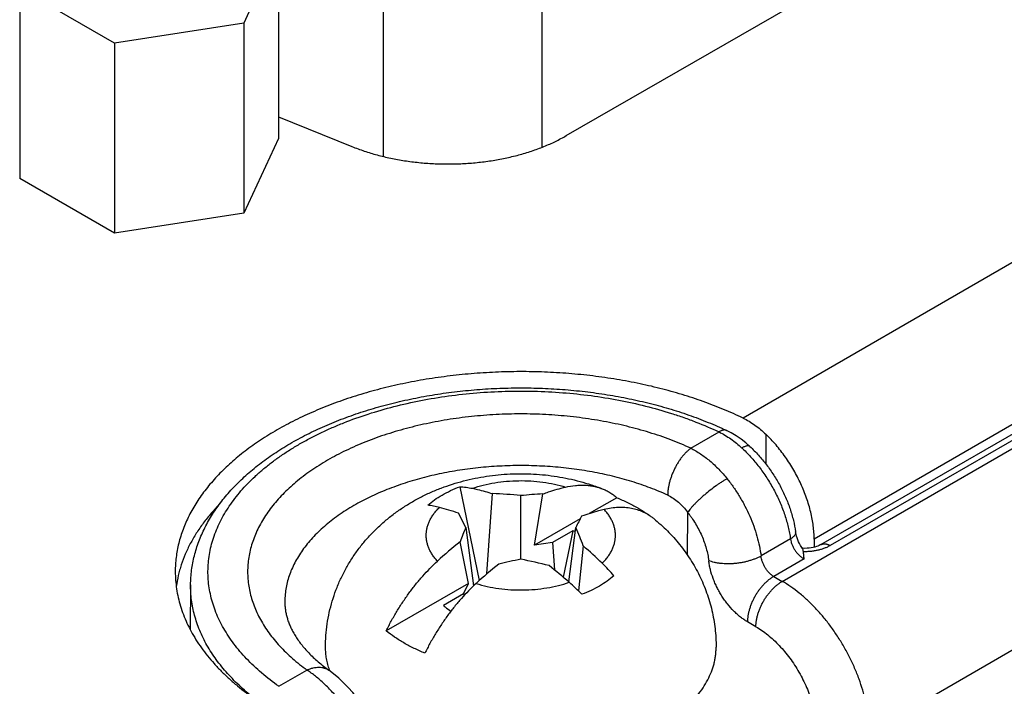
# Model space of a CAD drawing. Header units: inches. Extents: x 0 to 34, y 0 to 22.
# Tile 31 of 103: x 4.3 to 5.1, y 16.1 to 16.6. Entities that reach past the tile are written whole.
import ezdxf

# ---------------------------------------------------------------- set-up
doc = ezdxf.new("R2010")
doc.units = ezdxf.units.IN
doc.header["$LTSCALE"] = 1.87
doc.header["$MEASUREMENT"] = 0
doc.layers.get('0').update_dxf_attribs({"linetype": 'CONTINUOUS'})

msp = doc.modelspace()

# ---------------------------------------------------------------- linework, layer by layer
at = {"color": 7, "linetype": 'CONTINUOUS'}
for p, q in [((5.91831, 16.87584), (4.91193, 16.29477)), ((4.94356, 16.16319), (6.03307, 16.79226)), ((5.97409, 16.7774), (4.96929, 16.19725)), ((4.97475, 16.1928), (5.97559, 16.77067)), ((5.98309, 16.76992), (4.98225, 16.19205)), ((4.76945, 16.52239), (5.097, 16.71151)), ((4.75004, 16.51311), (4.75004, 16.70316)), ((4.62197, 16.50562), (4.62197, 16.69669)), ((4.53724, 16.67328), (4.50929, 16.61307)), ((4.53724, 16.67328), (4.53724, 16.5202)), ((6.10421, 16.67075), (5.01384, 16.04119)), ((4.32866, 16.64102), (4.32866, 16.48793)), ((4.40501, 16.59694), (4.32866, 16.64102)), ((4.50929, 16.61307), (4.40501, 16.59694)), ((4.50929, 16.61307), (4.50929, 16.45998)), ((4.40501, 16.59694), (4.40501, 16.44385)), ((4.53724, 16.53764), (4.59656, 16.51365)), ((4.53724, 16.5202), (4.50929, 16.45998)), ((4.40501, 16.44385), (4.32866, 16.48793)), ((4.50929, 16.45998), (4.40501, 16.44385)), ((4.86985, 16.27048), (4.89259, 16.2836)), ((4.9304, 16.28175), (4.9304, 16.25768)), ((4.68353, 16.23944), (4.69927, 16.16381)), ((4.70547, 16.16929), (4.70994, 16.23392)), ((4.73276, 16.181), (4.73276, 16.23227)), ((4.74382, 16.19234), (4.7506, 16.23372)), ((4.81012, 16.23063), (4.78788, 16.21779)), ((4.68836, 16.20664), (4.68248, 16.21806)), ((4.78068, 16.21363), (4.74382, 16.19234)), ((4.86728, 16.21883), (4.86702, 16.18437)), ((4.68836, 16.20664), (4.69462, 16.15948)), ((4.77135, 16.16278), (4.77717, 16.20664)), ((4.77463, 16.20401), (4.75831, 16.19459)), ((4.77463, 16.20401), (4.76685, 16.16665)), ((4.95019, 16.19735), (4.92646, 16.18365)), ((4.96929, 16.19725), (4.96929, 16.19073)), ((4.69053, 16.16158), (4.68374, 16.19512)), ((4.75831, 16.19459), (4.74382, 16.19234)), ((4.75831, 16.19459), (4.75983, 16.17246)), ((4.78305, 16.1917), (4.77914, 16.15559)), ((4.96008, 16.18983), (4.9599, 16.18984)), ((4.96003, 16.18965), (4.9605, 16.18706)), ((4.96117, 16.18129), (4.9367, 16.16716)), ((4.9367, 16.16716), (4.94356, 16.16319)), ((4.4665, 16.16053), (4.46612, 16.12456)), ((4.69053, 16.16158), (4.62422, 16.12329)), ((4.68665, 16.15321), (4.69053, 16.16158)), ((4.68665, 16.15321), (4.67033, 16.14379)), ((4.68665, 16.15321), (4.68683, 16.15155)), ((4.92235, 16.12667), (4.91548, 16.13063)), ((4.53759, 16.07863), (4.56032, 16.09176))]:
    msp.add_line(p, q, dxfattribs=at)
for points in [[(4.91753, 16.27185), (4.91418, 16.27479), (4.91034, 16.27779), (4.90638, 16.28051), (4.90231, 16.28292), (4.89857, 16.28483)], [(4.96003, 16.18965), (4.95936, 16.19062), (4.95842, 16.19211), (4.95755, 16.19363), (4.95677, 16.19518), (4.95609, 16.19672), (4.95551, 16.19823), (4.95504, 16.19968), (4.95467, 16.20105), (4.95441, 16.20232), (4.95428, 16.20311)], [(4.97475, 16.1928), (4.97426, 16.19253), (4.97338, 16.1921), (4.97234, 16.19167), (4.97116, 16.19125), (4.96985, 16.19087), (4.96842, 16.19052), (4.96687, 16.19024), (4.96524, 16.19002), (4.96354, 16.18987), (4.96182, 16.18981), (4.96008, 16.18983)], [(4.60035, 16.06991), (4.59724, 16.07361), (4.59365, 16.07758), (4.58988, 16.08141), (4.58594, 16.08509), (4.58184, 16.08856), (4.57795, 16.09154)]]:
    msp.add_lwpolyline(points, dxfattribs=at)
for centre, radius, start, end in [((4.83475, 16.18866), 0.11204, 46.60751, 47.03636), ((4.7018, 15.96155), 0.27248, 83.47559, 88.28922), ((4.76393, 15.95904), 0.275, 92.77741, 96.50735), ((5.03301, 16.08225), 0.28448, 152.01901, 154.07137), ((4.95113, 16.09459), 0.28566, 156.90562, 159.3951), ((4.50629, 16.09129), 0.29442, 19.94227, 23.06632), ((4.74244, 16.1206), 0.0894, 67.44885, 68.89732), ((4.88984, 15.93653), 0.33068, 128.55474, 132.71532), ((4.59443, 15.9688), 0.292, 45.70373, 49.76197), ((4.91701, 15.9232), 0.32452, 128.51528, 132.75478), ((4.79591, 15.84811), 0.33883, 100.74103, 103.82902), ((4.66908, 15.84563), 0.34137, 75.3192, 79.2476), ((4.51743, 15.87258), 0.38561, 48.73572, 51.85628), ((4.69326, 16.07), 0.15055, 40.44956, 45.72848), ((4.64013, 16.01262), 0.19942, 44.64861, 48.70012), ((4.63456, 16.11181), 0.0595, 199.70466, 200.68277)]:
    msp.add_arc(centre, radius, start, end, dxfattribs=at)
for points, knots in [([(4.59656, 16.51365), (4.59983, 16.51233), (4.60656, 16.50986), (4.617, 16.50674), (4.62788, 16.50414), (4.6391, 16.50211), (4.65058, 16.50064), (4.66224, 16.49975), (4.674, 16.49946), (4.68575, 16.49975), (4.69741, 16.50064), (4.70889, 16.50211), (4.72011, 16.50414), (4.73099, 16.50674), (4.74143, 16.50986), (4.75136, 16.51351), (4.7607, 16.51763), (4.76662, 16.52075), (4.76945, 16.52239)], [0, 0, 0, 0, 0.059332, 0.120483, 0.183202, 0.247205, 0.312189, 0.377837, 0.443819, 0.509801, 0.575449, 0.640434, 0.704436, 0.767155, 0.828307, 0.887638, 0.944929, 1, 1, 1, 1]), ([(4.91193, 16.29477), (4.90679, 16.29725), (4.89623, 16.30197), (4.87981, 16.3083), (4.86265, 16.31394), (4.84485, 16.31887), (4.82649, 16.32306), (4.80767, 16.32649), (4.78847, 16.32914), (4.76899, 16.331), (4.74934, 16.33207), (4.72961, 16.33233), (4.70989, 16.33178), (4.69029, 16.33043), (4.6709, 16.32829), (4.65182, 16.32536), (4.63315, 16.32165), (4.61498, 16.3172), (4.5974, 16.31202), (4.5805, 16.30613), (4.56436, 16.29956), (4.54906, 16.29236), (4.53468, 16.28454), (4.52129, 16.27616), (4.50895, 16.26725), (4.49774, 16.25785), (4.4877, 16.24802), (4.47888, 16.23779), (4.47134, 16.22723), (4.4661, 16.2181), (4.46261, 16.21069), (4.46035, 16.20513), (4.45843, 16.19953), (4.45686, 16.19389), (4.45564, 16.18822), (4.45476, 16.18253), (4.45423, 16.17683), (4.45412, 16.17302), (4.45412, 16.17112)], [0, 0, 0, 0, 0.031906, 0.064751, 0.098459, 0.132939, 0.168096, 0.203823, 0.24001, 0.27654, 0.313293, 0.350147, 0.38698, 0.423667, 0.460089, 0.496125, 0.531662, 0.56659, 0.600806, 0.634216, 0.666736, 0.698292, 0.728823, 0.758287, 0.786655, 0.813921, 0.840101, 0.865236, 0.889394, 0.912672, 0.924025, 0.935208, 0.946243, 0.95715, 0.967955, 0.978681, 0.989354, 1, 1, 1, 1]), ([(4.4665, 16.16053), (4.46652, 16.16249), (4.46668, 16.1664), (4.46727, 16.17226), (4.46821, 16.17809), (4.4695, 16.18389), (4.47112, 16.18963), (4.47308, 16.19532), (4.47537, 16.20095), (4.47888, 16.20838), (4.48409, 16.21749), (4.49151, 16.22796), (4.50009, 16.23802), (4.50979, 16.24761), (4.52053, 16.25672), (4.53227, 16.26531), (4.54495, 16.27336), (4.55852, 16.28084), (4.5729, 16.28772), (4.58804, 16.29398), (4.60386, 16.2996), (4.62029, 16.30454), (4.63726, 16.3088), (4.65468, 16.31235), (4.67248, 16.31518), (4.69056, 16.31727), (4.70885, 16.31863), (4.72725, 16.31923), (4.74568, 16.31908), (4.76404, 16.31817), (4.78226, 16.31652), (4.80024, 16.31413), (4.81789, 16.31101), (4.83514, 16.30717), (4.8519, 16.30264), (4.8681, 16.29742), (4.88366, 16.29154), (4.89369, 16.28714), (4.89857, 16.28483)], [0, 0, 0, 0, 0.011519, 0.023057, 0.034634, 0.046267, 0.057972, 0.069766, 0.081666, 0.093689, 0.118151, 0.143274, 0.169152, 0.195863, 0.223461, 0.251979, 0.281432, 0.311812, 0.343094, 0.375237, 0.408185, 0.441869, 0.476209, 0.511116, 0.546493, 0.582236, 0.618237, 0.654386, 0.690568, 0.726671, 0.762582, 0.79819, 0.83339, 0.868081, 0.902167, 0.935565, 0.968197, 1, 1, 1, 1]), ([(4.53759, 16.07863), (4.53281, 16.082), (4.52595, 16.0873), (4.51747, 16.0949), (4.51164, 16.1007), (4.50628, 16.10664), (4.50141, 16.11272), (4.49702, 16.11893), (4.49312, 16.12525), (4.48974, 16.13166), (4.48687, 16.13816), (4.48452, 16.14473), (4.48269, 16.15136), (4.4814, 16.15803), (4.48064, 16.16473), (4.48041, 16.17144), (4.48072, 16.17816), (4.48157, 16.18485), (4.48295, 16.19152), (4.48485, 16.19814), (4.48729, 16.2047), (4.49024, 16.21118), (4.49371, 16.21759), (4.49768, 16.22389), (4.50215, 16.23007), (4.5071, 16.23613), (4.51253, 16.24205), (4.51843, 16.24782), (4.52478, 16.25343), (4.53157, 16.25886), (4.53878, 16.26411), (4.5464, 16.26916), (4.55442, 16.274), (4.56281, 16.27862), (4.57156, 16.28301), (4.58065, 16.28717), (4.59331, 16.29243), (4.60987, 16.29835), (4.6306, 16.30431), (4.65219, 16.30915), (4.67445, 16.31283), (4.69721, 16.31532), (4.72027, 16.31659), (4.74343, 16.31664), (4.7665, 16.31546), (4.78928, 16.31307), (4.8116, 16.30949), (4.83324, 16.30474), (4.85071, 16.2998), (4.86419, 16.2953), (4.87708, 16.29052), (4.88648, 16.28649), (4.89259, 16.2836)], [0, 0, 0, 0, 0.029443, 0.043603, 0.057393, 0.070822, 0.083904, 0.096657, 0.109102, 0.121267, 0.133181, 0.14488, 0.156402, 0.167789, 0.179086, 0.19034, 0.201597, 0.212906, 0.224311, 0.235859, 0.247589, 0.259541, 0.271748, 0.284241, 0.297044, 0.310181, 0.323666, 0.337514, 0.351734, 0.36633, 0.381304, 0.396656, 0.41238, 0.42847, 0.444917, 0.461707, 0.478827, 0.513988, 0.550256, 0.587461, 0.625416, 0.663919, 0.702756, 0.741713, 0.780568, 0.819105, 0.85711, 0.894383, 0.930732, 0.948508, 0.96599, 1, 1, 1, 1]), ([(4.86985, 16.27048), (4.86452, 16.27293), (4.85347, 16.27752), (4.83623, 16.2834), (4.81813, 16.28836), (4.79933, 16.29234), (4.77999, 16.29533), (4.76025, 16.29729), (4.74029, 16.29821), (4.72026, 16.29808), (4.70034, 16.2969), (4.68068, 16.29468), (4.66146, 16.29144), (4.64282, 16.28721), (4.62492, 16.28202), (4.60791, 16.27592), (4.59446, 16.27005), (4.58427, 16.26493), (4.57702, 16.26093), (4.57009, 16.25674), (4.56349, 16.25238), (4.55725, 16.24785), (4.55137, 16.24316), (4.54586, 16.23832), (4.54074, 16.23334), (4.53602, 16.22822), (4.5317, 16.22299), (4.5278, 16.21765), (4.52433, 16.21221), (4.52128, 16.20669), (4.51868, 16.20109), (4.51652, 16.19542), (4.51481, 16.1897), (4.51355, 16.18394), (4.51275, 16.17816), (4.51241, 16.17236), (4.51252, 16.16655), (4.5131, 16.16076), (4.51413, 16.15498), (4.51561, 16.14924), (4.51755, 16.14355), (4.51993, 16.13792), (4.52276, 16.13235), (4.52602, 16.12687), (4.52971, 16.12148), (4.53382, 16.11619), (4.53834, 16.11102), (4.54326, 16.10597), (4.55044, 16.09933), (4.55627, 16.09471), (4.56032, 16.09176)], [0, 0, 0, 0, 0.034214, 0.06964, 0.106128, 0.143508, 0.181591, 0.220177, 0.259058, 0.29802, 0.336848, 0.375328, 0.413254, 0.450429, 0.486668, 0.521806, 0.555698, 0.572142, 0.588233, 0.603962, 0.619322, 0.634308, 0.64892, 0.663158, 0.677029, 0.690539, 0.703703, 0.716536, 0.729059, 0.741296, 0.753277, 0.765035, 0.776606, 0.788032, 0.799354, 0.810618, 0.821871, 0.833159, 0.844527, 0.856021, 0.867681, 0.879546, 0.891652, 0.90403, 0.916705, 0.929702, 0.943038, 0.956728, 0.970783, 1, 1, 1, 1]), ([(4.91193, 16.29477), (4.91358, 16.29398), (4.91684, 16.29223), (4.92155, 16.28917), (4.9261, 16.28568), (4.92899, 16.2831), (4.9304, 16.28175)], [0, 0, 0, 0, 0.241735, 0.488997, 0.741797, 1, 1, 1, 1]), ([(4.89857, 16.28483), (4.89837, 16.28493), (4.89794, 16.28508), (4.89726, 16.2852), (4.89653, 16.28521), (4.89578, 16.28511), (4.895, 16.28489), (4.8942, 16.28457), (4.89338, 16.28414), (4.89285, 16.28379), (4.89259, 16.2836)], [0, 0, 0, 0, 0.105098, 0.212602, 0.324684, 0.443121, 0.569224, 0.703837, 0.847411, 1, 1, 1, 1]), ([(4.89259, 16.2836), (4.89422, 16.2828), (4.89747, 16.28104), (4.90218, 16.278), (4.90676, 16.27453), (4.90968, 16.27199), (4.91111, 16.27065)], [0, 0, 0, 0, 0.24099, 0.488105, 0.741202, 1, 1, 1, 1]), ([(4.96929, 16.19725), (4.96929, 16.19899), (4.96917, 16.20253), (4.96864, 16.2079), (4.96778, 16.21342), (4.96658, 16.21903), (4.96505, 16.2247), (4.9632, 16.23041), (4.96104, 16.23612), (4.95858, 16.24179), (4.95585, 16.24738), (4.95285, 16.25287), (4.94961, 16.25822), (4.94615, 16.26339), (4.94248, 16.26836), (4.93862, 16.2731), (4.93461, 16.27757), (4.93182, 16.28039), (4.9304, 16.28175)], [0, 0, 0, 0, 0.054696, 0.111389, 0.169942, 0.230185, 0.291924, 0.354943, 0.419008, 0.483871, 0.549274, 0.614954, 0.680641, 0.746068, 0.810971, 0.87509, 0.938178, 1, 1, 1, 1]), ([(4.86985, 16.27048), (4.86923, 16.27002), (4.8683, 16.26929), (4.86712, 16.26823), (4.86591, 16.26708), (4.86442, 16.26551), (4.86271, 16.26346), (4.86106, 16.26125), (4.8595, 16.2589), (4.85804, 16.25642), (4.85669, 16.25384), (4.85546, 16.25119), (4.85437, 16.24849), (4.85358, 16.24621), (4.85302, 16.24438), (4.85265, 16.24302), (4.85231, 16.24166), (4.85202, 16.24032), (4.85177, 16.23899), (4.8516, 16.23789), (4.85148, 16.23702), (4.8514, 16.23638), (4.85133, 16.23574), (4.85128, 16.2351), (4.85125, 16.23448), (4.85122, 16.23365), (4.8512, 16.23304), (4.85118, 16.23264)], [0, 0, 0, 0, 0.053327, 0.081136, 0.109662, 0.168712, 0.23017, 0.293669, 0.358801, 0.425131, 0.4922, 0.559537, 0.626667, 0.693117, 0.725946, 0.758433, 0.790524, 0.822167, 0.853319, 0.883916, 0.898982, 0.913889, 0.928648, 0.943273, 0.957775, 0.972113, 1, 1, 1, 1]), ([(4.86985, 16.27048), (4.87119, 16.26981), (4.87384, 16.26837), (4.87773, 16.26594), (4.88156, 16.26324), (4.8853, 16.26026), (4.88894, 16.25703), (4.89247, 16.25356), (4.89587, 16.24986), (4.89804, 16.24728), (4.8991, 16.24595)], [0, 0, 0, 0, 0.116467, 0.235617, 0.357374, 0.48163, 0.608222, 0.736963, 0.867642, 1, 1, 1, 1]), ([(4.91753, 16.27185), (4.91747, 16.27191), (4.91732, 16.27203), (4.91707, 16.27217), (4.91679, 16.27228), (4.91648, 16.27235), (4.91615, 16.27239), (4.91565, 16.2724), (4.91497, 16.27232), (4.9141, 16.27209), (4.91315, 16.27173), (4.91214, 16.27125), (4.91146, 16.27086), (4.91111, 16.27065)], [0, 0, 0, 0, 0.040545, 0.081943, 0.124984, 0.170354, 0.218616, 0.2702, 0.384423, 0.514582, 0.660976, 0.823127, 1, 1, 1, 1]), ([(4.91172, 16.27008), (4.91296, 16.26891), (4.91541, 16.26648), (4.92016, 16.26136), (4.92578, 16.25448), (4.93189, 16.24563), (4.93731, 16.23629), (4.94194, 16.22664), (4.9451, 16.21842), (4.94714, 16.21183), (4.94842, 16.20696), (4.94945, 16.20215), (4.94997, 16.19894), (4.95019, 16.19735)], [0, 0, 0, 0, 0.061181, 0.123403, 0.250252, 0.379106, 0.508418, 0.636623, 0.762198, 0.823564, 0.883751, 0.942609, 1, 1, 1, 1]), ([(4.91753, 16.27185), (4.91993, 16.26963), (4.92458, 16.26491), (4.93097, 16.25721), (4.93679, 16.24891), (4.94195, 16.24015), (4.94636, 16.23107), (4.94936, 16.2233), (4.95133, 16.21704), (4.95296, 16.21088), (4.95385, 16.20621), (4.95428, 16.20311)], [0, 0, 0, 0, 0.123584, 0.249914, 0.377878, 0.506244, 0.63375, 0.759199, 0.820831, 0.881572, 1, 1, 1, 1]), ([(4.85118, 16.23264), (4.84657, 16.23475), (4.83704, 16.23872), (4.82214, 16.2438), (4.80651, 16.24808), (4.79027, 16.25153), (4.77356, 16.25411), (4.75651, 16.2558), (4.73926, 16.25659), (4.72196, 16.25648), (4.70475, 16.25546), (4.68778, 16.25355), (4.67117, 16.25075), (4.65507, 16.24709), (4.63961, 16.24261), (4.62491, 16.23734), (4.61111, 16.23131), (4.60238, 16.22673), (4.5982, 16.22432)], [0, 0, 0, 0, 0.058165, 0.11839, 0.180421, 0.243967, 0.308709, 0.374307, 0.440406, 0.506642, 0.572649, 0.638067, 0.702542, 0.76574, 0.827348, 0.887083, 0.944699, 1, 1, 1, 1]), ([(4.57528, 16.11016), (4.57528, 16.11329), (4.57551, 16.11957), (4.57653, 16.12893), (4.57823, 16.13819), (4.58059, 16.1473), (4.5836, 16.15621), (4.58723, 16.16488), (4.59147, 16.17327), (4.59628, 16.18133), (4.60164, 16.18904), (4.60751, 16.19636), (4.61386, 16.20325), (4.62065, 16.20971), (4.62784, 16.21571), (4.6354, 16.22124), (4.64329, 16.22629), (4.65148, 16.23086), (4.65994, 16.23493), (4.67153, 16.23972), (4.68655, 16.24448), (4.70513, 16.24825), (4.7209, 16.24978), (4.73358, 16.25005), (4.74626, 16.24967), (4.75887, 16.24833), (4.77131, 16.24603), (4.7805, 16.24382), (4.78955, 16.24112), (4.79546, 16.239), (4.79838, 16.23785)], [0, 0, 0, 0, 0.031206, 0.06241, 0.093607, 0.124797, 0.155974, 0.187138, 0.218285, 0.249414, 0.280523, 0.311614, 0.342685, 0.373742, 0.404788, 0.435834, 0.466889, 0.497966, 0.529081, 0.560246, 0.62275, 0.685544, 0.748569, 0.780135, 0.811698, 0.874708, 0.906139, 0.937498, 0.968784, 1, 1, 1, 1]), ([(4.8991, 16.24595), (4.89838, 16.24554), (4.89693, 16.24468), (4.89473, 16.24329), (4.89246, 16.24179), (4.88937, 16.23963), (4.88551, 16.23673), (4.88176, 16.23367), (4.87886, 16.23115), (4.87679, 16.22927), (4.87484, 16.2274), (4.87301, 16.22556), (4.87132, 16.22378), (4.8698, 16.22206), (4.86846, 16.22043), (4.86765, 16.21935), (4.86728, 16.21883)], [0, 0, 0, 0, 0.058766, 0.120806, 0.185574, 0.252489, 0.39032, 0.529313, 0.59767, 0.664434, 0.729003, 0.7908, 0.849279, 0.903935, 0.954308, 1, 1, 1, 1]), ([(4.8991, 16.24595), (4.90092, 16.24367), (4.90444, 16.23897), (4.90924, 16.23155), (4.91358, 16.22382), (4.91739, 16.21587), (4.92063, 16.20779), (4.92326, 16.19968), (4.92524, 16.19165), (4.92613, 16.18629), (4.92646, 16.18365)], [0, 0, 0, 0, 0.127147, 0.255737, 0.38473, 0.513071, 0.639724, 0.763695, 0.884061, 1, 1, 1, 1]), ([(4.6577, 16.22453), (4.65943, 16.22605), (4.66317, 16.22898), (4.66934, 16.23291), (4.67617, 16.23645), (4.68102, 16.23849), (4.68353, 16.23944)], [0, 0, 0, 0, 0.230695, 0.474611, 0.731331, 1, 1, 1, 1]), ([(4.68353, 16.23944), (4.68523, 16.23937), (4.68867, 16.23909), (4.69207, 16.23852), (4.69378, 16.23817)], [0, 0, 0, 0, 0.493506, 1, 1, 1, 1]), ([(4.69378, 16.23817), (4.69665, 16.23916), (4.70259, 16.2409), (4.7118, 16.24279), (4.72135, 16.24398), (4.73109, 16.24447), (4.74086, 16.24423), (4.75049, 16.24328), (4.75984, 16.24162), (4.76589, 16.24004), (4.76882, 16.23913)], [0, 0, 0, 0, 0.119452, 0.243139, 0.369819, 0.498144, 0.626711, 0.754109, 0.878967, 1, 1, 1, 1]), ([(4.69378, 16.23817), (4.69512, 16.2379), (4.70057, 16.2367), (4.70594, 16.2352), (4.70994, 16.23392)], [0, 0, 0, 0, 0.246218, 1, 1, 1, 1]), ([(4.7506, 16.23372), (4.75213, 16.23427), (4.75812, 16.23633), (4.76423, 16.23806), (4.76882, 16.23913)], [0, 0, 0, 0, 0.255693, 1, 1, 1, 1]), ([(4.76882, 16.23913), (4.77144, 16.23973), (4.77538, 16.24041), (4.78061, 16.24077), (4.78439, 16.24075), (4.78806, 16.24046), (4.79163, 16.23989), (4.79508, 16.23904), (4.7973, 16.23828), (4.79838, 16.23785)], [0, 0, 0, 0, 0.26876, 0.397684, 0.523266, 0.645849, 0.765842, 0.883717, 1, 1, 1, 1]), ([(4.79838, 16.23785), (4.79946, 16.23743), (4.80157, 16.2365), (4.8046, 16.23482), (4.80747, 16.23287), (4.80926, 16.2314), (4.81012, 16.23063)], [0, 0, 0, 0, 0.250043, 0.499167, 0.748714, 1, 1, 1, 1]), ([(4.81012, 16.23063), (4.81308, 16.22941), (4.8188, 16.22685), (4.82435, 16.22391), (4.82701, 16.22238)], [0, 0, 0, 0, 0.509455, 1, 1, 1, 1]), ([(4.85118, 16.23264), (4.85272, 16.23193), (4.85574, 16.23025), (4.85994, 16.22704), (4.86384, 16.22321), (4.86617, 16.22034), (4.86728, 16.21883)], [0, 0, 0, 0, 0.236182, 0.482628, 0.737939, 1, 1, 1, 1]), ([(4.49021, 16.22587), (4.48775, 16.22335), (4.48306, 16.21825), (4.47666, 16.21026), (4.47102, 16.20208), (4.46616, 16.19372), (4.4621, 16.18523), (4.45938, 16.17801), (4.45762, 16.1722), (4.45615, 16.16641), (4.45535, 16.16202), (4.45495, 16.15908)], [0, 0, 0, 0, 0.137299, 0.27039, 0.399528, 0.525042, 0.647335, 0.766883, 0.825809, 0.884258, 1, 1, 1, 1]), ([(4.5982, 16.22432), (4.59601, 16.22306), (4.59174, 16.22047), (4.58559, 16.21635), (4.5798, 16.21207), (4.57439, 16.20762), (4.56936, 16.20303), (4.56473, 16.19829), (4.56051, 16.19343), (4.55671, 16.18845), (4.55334, 16.18337), (4.55041, 16.17819), (4.54792, 16.17294), (4.54589, 16.16762), (4.54432, 16.16225), (4.54321, 16.15684), (4.54257, 16.1514), (4.54245, 16.14777), (4.54247, 16.14595)], [0, 0, 0, 0, 0.075307, 0.148691, 0.220127, 0.289612, 0.357161, 0.42281, 0.486618, 0.548668, 0.609068, 0.667951, 0.725478, 0.781833, 0.837226, 0.891886, 0.946058, 1, 1, 1, 1]), ([(4.66553, 16.17948), (4.66477, 16.1803), (4.66334, 16.18196), (4.66144, 16.18458), (4.65983, 16.18726), (4.65853, 16.19), (4.65753, 16.19278), (4.65685, 16.1956), (4.65648, 16.19843), (4.65643, 16.20128), (4.6567, 16.20412), (4.65728, 16.20694), (4.65818, 16.20974), (4.65939, 16.21249), (4.6609, 16.21519), (4.66271, 16.21783), (4.6648, 16.22039), (4.66636, 16.22202), (4.66718, 16.22281)], [0, 0, 0, 0, 0.068434, 0.134446, 0.198247, 0.260113, 0.320378, 0.379432, 0.437708, 0.49567, 0.553796, 0.612555, 0.672394, 0.733716, 0.796875, 0.862162, 0.929814, 1, 1, 1, 1]), ([(4.66718, 16.22281), (4.66559, 16.22322), (4.66245, 16.22392), (4.65927, 16.22437), (4.6577, 16.22453)], [0, 0, 0, 0, 0.511221, 1, 1, 1, 1]), ([(4.68248, 16.21806), (4.67993, 16.21899), (4.67486, 16.22069), (4.66972, 16.22216), (4.66718, 16.22281)], [0, 0, 0, 0, 0.507811, 1, 1, 1, 1]), ([(4.8, 16.22112), (4.79849, 16.22077), (4.79234, 16.21924), (4.78629, 16.21734), (4.78178, 16.21572)], [0, 0, 0, 0, 0.244459, 1, 1, 1, 1]), ([(4.79835, 16.1778), (4.79917, 16.17859), (4.80073, 16.18022), (4.80282, 16.18278), (4.80463, 16.18542), (4.80614, 16.18812), (4.80735, 16.19087), (4.80824, 16.19367), (4.80883, 16.19649), (4.8091, 16.19933), (4.80905, 16.20218), (4.80868, 16.20501), (4.80799, 16.20783), (4.807, 16.21061), (4.80569, 16.21335), (4.80409, 16.21603), (4.80219, 16.21865), (4.80076, 16.22031), (4.8, 16.22112)], [0, 0, 0, 0, 0.070186, 0.137838, 0.203125, 0.266284, 0.327606, 0.387445, 0.446204, 0.50433, 0.562292, 0.620568, 0.679622, 0.739887, 0.801753, 0.865554, 0.931566, 1, 1, 1, 1]), ([(4.83991, 16.21381), (4.83927, 16.21434), (4.83795, 16.21534), (4.83589, 16.21672), (4.83374, 16.21795), (4.83152, 16.21905), (4.82922, 16.22001), (4.82604, 16.22111), (4.82188, 16.22212), (4.81667, 16.22274), (4.81125, 16.22279), (4.80565, 16.22227), (4.8019, 16.22156), (4.8, 16.22112)], [0, 0, 0, 0, 0.059152, 0.11806, 0.176887, 0.235796, 0.294947, 0.354498, 0.475336, 0.599473, 0.727842, 0.861175, 1, 1, 1, 1]), ([(4.82701, 16.22238), (4.82789, 16.22187), (4.83132, 16.21984), (4.83464, 16.21763), (4.83704, 16.21589)], [0, 0, 0, 0, 0.255589, 1, 1, 1, 1]), ([(4.83991, 16.21381), (4.84183, 16.21225), (4.84559, 16.20903), (4.85097, 16.20391), (4.85608, 16.19851), (4.86089, 16.19284), (4.86539, 16.18692), (4.86957, 16.18076), (4.8734, 16.17437), (4.87687, 16.16778), (4.87996, 16.161), (4.88268, 16.15406), (4.88499, 16.14697), (4.8869, 16.13975), (4.88839, 16.13244), (4.88946, 16.12506), (4.8901, 16.11762), (4.89024, 16.11265), (4.89024, 16.11016)], [0, 0, 0, 0, 0.062314, 0.124645, 0.187, 0.249382, 0.311796, 0.374242, 0.436718, 0.499225, 0.561759, 0.624317, 0.686897, 0.749496, 0.812109, 0.874733, 0.937365, 1, 1, 1, 1]), ([(4.86728, 16.21883), (4.86785, 16.21812), (4.86896, 16.21667), (4.8711, 16.2137), (4.87361, 16.20982), (4.87631, 16.20498), (4.87868, 16.20001), (4.88069, 16.19495), (4.88232, 16.18988), (4.88355, 16.18485), (4.8841, 16.1815), (4.8843, 16.17984)], [0, 0, 0, 0, 0.063303, 0.127103, 0.255639, 0.384594, 0.512915, 0.63957, 0.763566, 0.88398, 1, 1, 1, 1]), ([(4.95428, 16.20311), (4.95432, 16.20287), (4.95433, 16.20237), (4.95418, 16.20161), (4.95388, 16.20085), (4.95342, 16.2001), (4.95281, 16.19937), (4.95206, 16.19866), (4.95118, 16.19797), (4.95053, 16.19756), (4.95019, 16.19735)], [0, 0, 0, 0, 0.098151, 0.199829, 0.308068, 0.425125, 0.552433, 0.690691, 0.840007, 1, 1, 1, 1]), ([(4.95019, 16.19735), (4.95031, 16.19657), (4.95066, 16.19497), (4.95148, 16.1926), (4.9526, 16.19025), (4.95397, 16.18801), (4.95555, 16.18593), (4.9573, 16.18407), (4.95917, 16.1825), (4.9605, 16.18165), (4.96117, 16.18129)], [0, 0, 0, 0, 0.118824, 0.244317, 0.374223, 0.505986, 0.636932, 0.764442, 0.886121, 1, 1, 1, 1]), ([(4.98225, 16.19205), (4.98152, 16.19163), (4.97999, 16.19084), (4.97757, 16.18982), (4.97498, 16.18894), (4.97225, 16.18823), (4.9694, 16.18767), (4.96648, 16.18728), (4.9635, 16.18707), (4.9615, 16.18704), (4.9605, 16.18706)], [0, 0, 0, 0, 0.111506, 0.228162, 0.349468, 0.474759, 0.603296, 0.734272, 0.866806, 1, 1, 1, 1]), ([(4.97475, 16.1928), (4.975, 16.19294), (4.97552, 16.19318), (4.97622, 16.19338), (4.9768, 16.19347), (4.97725, 16.1935), (4.97772, 16.1935), (4.9782, 16.19347), (4.97868, 16.19341), (4.97918, 16.19331), (4.97959, 16.1932), (4.97993, 16.1931), (4.98028, 16.19299), (4.98062, 16.19287), (4.98096, 16.19272), (4.98121, 16.1926), (4.98146, 16.19246), (4.98171, 16.19232), (4.98197, 16.19218), (4.98215, 16.1921), (4.98225, 16.19205)], [0, 0, 0, 0, 0.108012, 0.218076, 0.274491, 0.332085, 0.39108, 0.45163, 0.513732, 0.577423, 0.643139, 0.676927, 0.71135, 0.781351, 0.816571, 0.851758, 0.887174, 0.923342, 0.960768, 1, 1, 1, 1]), ([(4.92646, 16.18365), (4.92574, 16.18325), (4.92425, 16.18247), (4.92189, 16.18143), (4.91937, 16.18049), (4.91673, 16.17965), (4.91397, 16.17893), (4.91113, 16.17834), (4.90824, 16.17787), (4.90533, 16.17754), (4.90241, 16.17735), (4.89953, 16.17729), (4.8967, 16.17737), (4.89396, 16.17759), (4.89133, 16.17795), (4.88883, 16.17844), (4.88649, 16.17906), (4.88501, 16.17957), (4.8843, 16.17984)], [0, 0, 0, 0, 0.056585, 0.116011, 0.177924, 0.241918, 0.307552, 0.374356, 0.441838, 0.509499, 0.576834, 0.643344, 0.708544, 0.771971, 0.833194, 0.891821, 0.947514, 1, 1, 1, 1]), ([(4.9367, 16.16716), (4.93605, 16.16753), (4.93476, 16.16842), (4.93298, 16.17004), (4.93132, 16.17194), (4.92984, 16.17408), (4.92857, 16.17639), (4.92755, 16.17879), (4.92683, 16.18122), (4.92654, 16.18285), (4.92646, 16.18365)], [0, 0, 0, 0, 0.112268, 0.232621, 0.35923, 0.489795, 0.62175, 0.752441, 0.879293, 1, 1, 1, 1]), ([(4.96117, 16.18129), (4.96114, 16.18177), (4.96108, 16.18273), (4.96092, 16.18466), (4.96071, 16.18611), (4.9605, 16.18706)], [0, 0, 0, 0, 0.249113, 0.498491, 1, 1, 1, 1]), ([(4.62422, 16.12329), (4.62553, 16.12597), (4.62827, 16.13127), (4.63273, 16.13904), (4.63753, 16.14658), (4.64263, 16.15385), (4.648, 16.16082), (4.65542, 16.16956), (4.66139, 16.17567), (4.66553, 16.17948)], [0, 0, 0, 0, 0.127513, 0.255304, 0.382862, 0.509679, 0.635261, 0.75914, 1, 1, 1, 1]), ([(4.91548, 16.13063), (4.91453, 16.13118), (4.91262, 16.13238), (4.90984, 16.13442), (4.90711, 16.13672), (4.90352, 16.14014), (4.90016, 16.14395), (4.89707, 16.14808), (4.89487, 16.15136), (4.89284, 16.15476), (4.89098, 16.15826), (4.88931, 16.16184), (4.88739, 16.16661), (4.88587, 16.17145), (4.88481, 16.17629), (4.88444, 16.17867), (4.8843, 16.17984)], [0, 0, 0, 0, 0.055106, 0.112441, 0.171825, 0.233041, 0.359848, 0.424899, 0.490604, 0.556631, 0.62264, 0.688292, 0.753255, 0.879788, 0.940821, 1, 1, 1, 1]), ([(4.45412, 16.17112), (4.45412, 16.16878), (4.45429, 16.1641), (4.45509, 16.1571), (4.45641, 16.15012), (4.45825, 16.14318), (4.46062, 16.1363), (4.4635, 16.12949), (4.46689, 16.12276), (4.47079, 16.11611), (4.47518, 16.10958), (4.48006, 16.10316), (4.48542, 16.09687), (4.49124, 16.09073), (4.49752, 16.08473), (4.50659, 16.07686), (4.51389, 16.07137), (4.51895, 16.06787)], [0, 0, 0, 0, 0.055254, 0.110715, 0.166589, 0.223071, 0.280347, 0.33859, 0.397956, 0.458586, 0.520601, 0.584106, 0.649185, 0.715909, 0.784327, 0.854476, 1, 1, 1, 1]), ([(4.80782, 16.16767), (4.80609, 16.16615), (4.80235, 16.16322), (4.79618, 16.15929), (4.78935, 16.15575), (4.78451, 16.15371), (4.782, 16.15276)], [0, 0, 0, 0, 0.230696, 0.474613, 0.731333, 1, 1, 1, 1]), ([(4.9367, 16.16716), (4.93599, 16.16675), (4.93458, 16.16585), (4.93254, 16.16432), (4.93053, 16.16258), (4.92858, 16.16065), (4.92671, 16.15856), (4.92494, 16.15631), (4.92327, 16.15393), (4.92174, 16.15145), (4.92034, 16.14888), (4.9191, 16.14626), (4.91803, 16.1436), (4.91713, 16.14093), (4.91642, 16.13828), (4.9159, 16.13567), (4.91557, 16.13312), (4.91549, 16.13145), (4.91548, 16.13063)], [0, 0, 0, 0, 0.055793, 0.114074, 0.174607, 0.237099, 0.301214, 0.36658, 0.432801, 0.499463, 0.566143, 0.63242, 0.697878, 0.76212, 0.82477, 0.885488, 0.943979, 1, 1, 1, 1]), ([(4.51898, 16.06794), (4.51481, 16.07118), (4.50691, 16.07784), (4.49625, 16.08861), (4.48711, 16.09984), (4.48075, 16.10964), (4.47653, 16.11763), (4.47381, 16.12363), (4.47151, 16.12969), (4.46963, 16.1358), (4.46818, 16.14195), (4.46717, 16.14813), (4.46658, 16.15433), (4.46648, 16.15846), (4.4665, 16.16053)], [0, 0, 0, 0, 0.14357, 0.28064, 0.411524, 0.536757, 0.597511, 0.657159, 0.715831, 0.773673, 0.830841, 0.887501, 0.943828, 1, 1, 1, 1]), ([(4.6967, 16.16148), (4.69257, 16.15766), (4.6866, 16.15155), (4.67918, 16.14281), (4.67381, 16.13585), (4.66871, 16.12857), (4.66391, 16.12103), (4.65945, 16.11327), (4.65671, 16.10797), (4.6554, 16.10529)], [0, 0, 0, 0, 0.24086, 0.364739, 0.490321, 0.617138, 0.744696, 0.872487, 1, 1, 1, 1]), ([(4.6967, 16.16148), (4.69964, 16.16057), (4.70569, 16.15899), (4.71504, 16.15733), (4.72467, 16.15638), (4.73444, 16.15614), (4.74418, 16.15662), (4.75373, 16.15782), (4.76294, 16.15971), (4.76888, 16.16145), (4.77175, 16.16244)], [0, 0, 0, 0, 0.121033, 0.245891, 0.373289, 0.501856, 0.630181, 0.756861, 0.880548, 1, 1, 1, 1]), ([(4.92235, 16.12667), (4.92235, 16.12749), (4.92244, 16.12916), (4.92276, 16.1317), (4.92328, 16.13432), (4.92399, 16.13697), (4.92489, 16.13964), (4.92596, 16.14229), (4.9272, 16.14492), (4.9286, 16.14749), (4.93014, 16.14997), (4.9318, 16.15235), (4.93358, 16.15459), (4.93545, 16.15669), (4.93739, 16.15862), (4.9394, 16.16036), (4.94144, 16.16189), (4.94285, 16.16279), (4.94356, 16.16319)], [0, 0, 0, 0, 0.056021, 0.114512, 0.17523, 0.23788, 0.302122, 0.36758, 0.433857, 0.500537, 0.567199, 0.63342, 0.698786, 0.762901, 0.825393, 0.885926, 0.944207, 1, 1, 1, 1]), ([(5.01384, 16.04119), (5.01383, 16.04393), (5.01358, 16.04952), (5.01254, 16.05803), (5.01085, 16.06675), (5.00851, 16.07562), (5.00556, 16.08453), (5.00202, 16.09342), (4.99791, 16.10219), (4.99329, 16.11076), (4.9882, 16.11905), (4.98268, 16.12699), (4.97678, 16.13449), (4.97057, 16.1415), (4.96409, 16.14793), (4.95742, 16.15373), (4.95061, 16.15884), (4.94591, 16.16183), (4.94356, 16.16319)], [0, 0, 0, 0, 0.056149, 0.114741, 0.175537, 0.238241, 0.302514, 0.367984, 0.434254, 0.500912, 0.567538, 0.633713, 0.699027, 0.763085, 0.825521, 0.886002, 0.944238, 1, 1, 1, 1]), ([(4.54247, 16.14595), (4.54248, 16.1449), (4.54258, 16.14278), (4.54297, 16.1396), (4.54359, 16.13638), (4.54446, 16.13312), (4.54559, 16.1298), (4.547, 16.12644), (4.5487, 16.12302), (4.55142, 16.11828), (4.55472, 16.11358), (4.55854, 16.10895), (4.5618, 16.1054), (4.56537, 16.10186), (4.57067, 16.09709), (4.57496, 16.09371), (4.57795, 16.09154)], [0, 0, 0, 0, 0.04687, 0.094407, 0.142932, 0.192926, 0.24481, 0.298915, 0.355523, 0.414869, 0.54237, 0.61078, 0.68235, 0.757089, 0.83498, 1, 1, 1, 1]), ([(4.67033, 16.14379), (4.67079, 16.14338), (4.67276, 16.14175), (4.67483, 16.14025), (4.67645, 16.1392)], [0, 0, 0, 0, 0.24308, 1, 1, 1, 1]), ([(4.92235, 16.12667), (4.92399, 16.12571), (4.92728, 16.12362), (4.93205, 16.12004), (4.93671, 16.11598), (4.94124, 16.11147), (4.94559, 16.10657), (4.94971, 16.10131), (4.95357, 16.09575), (4.95712, 16.08994), (4.96035, 16.08393), (4.96321, 16.07779), (4.96568, 16.07156), (4.96774, 16.06532), (4.96936, 16.05911), (4.97053, 16.05299), (4.97113, 16.04797), (4.97137, 16.04406), (4.97141, 16.04214), (4.97141, 16.04119)], [0, 0, 0, 0, 0.055751, 0.113967, 0.174424, 0.236835, 0.300869, 0.366159, 0.432313, 0.498923, 0.565571, 0.631837, 0.69731, 0.761595, 0.824321, 0.885149, 0.943783, 0.972209, 1, 1, 1, 1]), ([(4.63852, 16.11354), (4.63596, 16.11502), (4.63106, 16.11808), (4.62642, 16.12152), (4.62422, 16.12329)], [0, 0, 0, 0, 0.511155, 1, 1, 1, 1]), ([(4.57855, 16.09175), (4.57801, 16.09325), (4.57706, 16.09627), (4.57604, 16.10088), (4.57542, 16.10551), (4.57528, 16.10861), (4.57528, 16.11016)], [0, 0, 0, 0, 0.25435, 0.505003, 0.753139, 1, 1, 1, 1]), ([(4.62141, 16.04586), (4.62419, 16.04426), (4.62996, 16.04117), (4.63901, 16.037), (4.64857, 16.03322), (4.65858, 16.02986), (4.669, 16.02693), (4.67975, 16.02445), (4.6908, 16.02243), (4.70207, 16.02089), (4.7135, 16.01983), (4.72504, 16.01926), (4.73662, 16.01918), (4.74819, 16.01959), (4.75966, 16.02049), (4.771, 16.02187), (4.78212, 16.02373), (4.79298, 16.02605), (4.80351, 16.02883), (4.81367, 16.03205), (4.82338, 16.03569), (4.83261, 16.03974), (4.8413, 16.04416), (4.8494, 16.04895), (4.85688, 16.05406), (4.86369, 16.05948), (4.86882, 16.06428), (4.87255, 16.06824), (4.87595, 16.0722), (4.87974, 16.07728), (4.88354, 16.08363), (4.88604, 16.08908), (4.88761, 16.09349), (4.88857, 16.0968), (4.88932, 16.10012), (4.88985, 16.10346), (4.89017, 16.10681), (4.89024, 16.10904), (4.89024, 16.11016)], [0, 0, 0, 0, 0.030664, 0.062385, 0.095097, 0.128718, 0.163155, 0.198301, 0.234045, 0.270265, 0.306836, 0.343628, 0.380508, 0.417344, 0.454003, 0.490355, 0.526271, 0.561629, 0.596315, 0.630218, 0.663243, 0.695303, 0.726326, 0.756255, 0.785054, 0.812707, 0.839222, 0.852066, 0.864641, 0.889019, 0.912459, 0.935095, 0.946167, 0.957102, 0.967926, 0.978665, 0.989347, 1, 1, 1, 1]), ([(4.6554, 16.10529), (4.65245, 16.10651), (4.64672, 16.10907), (4.64118, 16.112), (4.63852, 16.11354)], [0, 0, 0, 0, 0.509455, 1, 1, 1, 1]), ([(4.56032, 16.09176), (4.56073, 16.09195), (4.56155, 16.0923), (4.5628, 16.09277), (4.56403, 16.09317), (4.56565, 16.09359), (4.56763, 16.09395), (4.56996, 16.09408), (4.57219, 16.0939), (4.57428, 16.09343), (4.57622, 16.09265), (4.5774, 16.09194), (4.57795, 16.09154)], [0, 0, 0, 0, 0.073456, 0.14533, 0.21552, 0.284053, 0.416177, 0.542, 0.662147, 0.777598, 0.889681, 1, 1, 1, 1]), ([(4.58764, 16.06612), (4.58657, 16.06744), (4.58442, 16.07002), (4.58108, 16.07375), (4.57768, 16.0773), (4.57424, 16.08064), (4.57078, 16.08377), (4.5673, 16.08667), (4.56383, 16.08934), (4.56149, 16.09098), (4.56032, 16.09176)], [0, 0, 0, 0, 0.135334, 0.268553, 0.399211, 0.526881, 0.651155, 0.771657, 0.888045, 1, 1, 1, 1])]:
    msp.add_open_spline(points, degree=3, knots=knots, dxfattribs=at)

doc.saveas('drawing.dxf')
